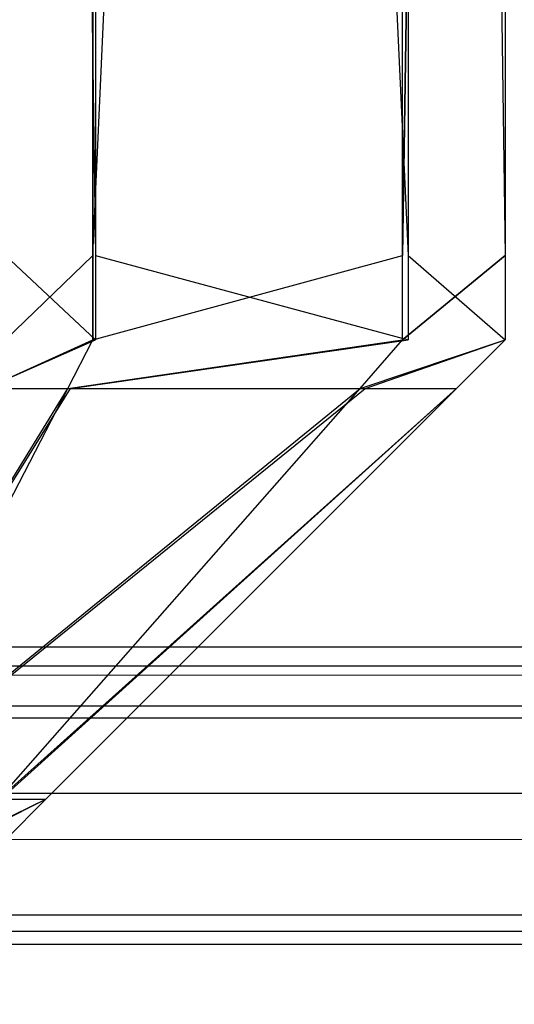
# Model space of a CAD drawing. Extents: x 0 to 1.6, y -0.5 to 0.
# Tile 110 of 182: x 1.185101 to 1.186091, y -0.498121 to -0.496151. Entities that reach past the tile are written whole.
import ezdxf

# ---------------------------------------------------------------- set-up
doc = ezdxf.new("R2010")
doc.units = 0
for name, color, linetype in [('L19_FRONT_FINION_1', 7, 'CONTINUOUS'), ('L34_KORPUS3_2', 7, 'CONTINUOUS'), ('L45_ABDECKPL_0___REPLACEMTFOREM', 7, 'CONTINUOUS'), ('L54_FRONT_FINION_1', 7, 'CONTINUOUS')]:
    doc.layers.add(name, color=color, linetype=linetype)

msp = doc.modelspace()

# ---------------------------------------------------------------- linework, layer by layer
at = {"layer": 'L19_FRONT_FINION_1', "color": 8}
for points, invisible_edges in [([(1.185253, -0.496623, 0.587068), (1.185073, -0.482964, 0.587248), (1.185073, -0.496623, 0.587248), (1.185253, -0.496623, 0.587068)], 13), ([(1.185073, -0.482964, 0.587248), (1.185253, -0.496623, 0.587068), (1.185253, -0.482964, 0.587068), (1.185073, -0.482964, 0.587248)], 14), ([(1.185248, -0.482964, 0.347497), (1.185073, -0.496623, 0.347323), (1.185073, -0.482964, 0.347323), (1.185248, -0.482964, 0.347497)], 13), ([(1.185073, -0.496623, 0.347323), (1.185248, -0.482964, 0.347497), (1.185248, -0.496623, 0.347497), (1.185073, -0.496623, 0.347323)], 14), ([(1.185868, -0.482964, 0.348117), (1.185248, -0.496623, 0.347497), (1.185248, -0.482964, 0.347497), (1.185868, -0.482964, 0.348117)], 13), ([(1.185248, -0.496623, 0.347497), (1.185868, -0.482964, 0.348117), (1.185868, -0.496623, 0.348117), (1.185248, -0.496623, 0.347497)], 14), ([(1.185879, -0.496623, 0.586443), (1.185253, -0.482964, 0.587068), (1.185253, -0.496623, 0.587068), (1.185879, -0.496623, 0.586443)], 13), ([(1.185253, -0.482964, 0.587068), (1.185879, -0.496623, 0.586443), (1.185879, -0.482964, 0.586443), (1.185253, -0.482964, 0.587068)], 14), ([(1.186073, -0.482964, 0.348322), (1.185868, -0.496623, 0.348117), (1.185868, -0.482964, 0.348117), (1.186073, -0.482964, 0.348322)], 13), ([(1.185868, -0.496623, 0.348117), (1.186073, -0.482964, 0.348322), (1.186073, -0.496623, 0.348322), (1.185868, -0.496623, 0.348117)], 14), ([(1.186073, -0.496623, 0.586249), (1.185879, -0.482964, 0.586443), (1.185879, -0.496623, 0.586443), (1.186073, -0.496623, 0.586249)], 13), ([(1.185879, -0.482964, 0.586443), (1.186073, -0.496623, 0.586249), (1.186073, -0.482964, 0.586249), (1.185879, -0.482964, 0.586443)], 14), ([(1.186073, -0.496623, 0.348322), (1.186073, -0.482964, 0.348833), (1.186073, -0.496623, 0.348833), (1.186073, -0.496623, 0.348322)], 13), ([(1.186073, -0.482964, 0.348833), (1.186073, -0.496623, 0.348322), (1.186073, -0.482964, 0.348322), (1.186073, -0.482964, 0.348833)], 14), ([(1.186073, -0.496623, 0.348833), (1.186073, -0.482964, 0.58578), (1.186073, -0.496623, 0.58578), (1.186073, -0.496623, 0.348833)], 13), ([(1.186073, -0.482964, 0.58578), (1.186073, -0.496623, 0.348833), (1.186073, -0.482964, 0.348833), (1.186073, -0.482964, 0.58578)], 14), ([(1.186073, -0.496623, 0.58578), (1.186073, -0.482964, 0.586249), (1.186073, -0.496623, 0.586249), (1.186073, -0.496623, 0.58578)], 13), ([(1.186073, -0.482964, 0.586249), (1.186073, -0.496623, 0.58578), (1.186073, -0.482964, 0.58578), (1.186073, -0.482964, 0.586249)], 14), ([(1.185253, -0.496792, 0.587068), (1.185073, -0.496623, 0.587248), (1.185073, -0.496792, 0.587248), (1.185253, -0.496792, 0.587068)], 13), ([(1.185073, -0.496623, 0.587248), (1.185253, -0.496792, 0.587068), (1.185253, -0.496623, 0.587068), (1.185073, -0.496623, 0.587248)], 14), ([(1.185248, -0.496623, 0.347497), (1.185073, -0.496792, 0.347323), (1.185073, -0.496623, 0.347323), (1.185248, -0.496623, 0.347497)], 13), ([(1.185073, -0.496792, 0.347323), (1.185248, -0.496623, 0.347497), (1.185248, -0.496792, 0.347497), (1.185073, -0.496792, 0.347323)], 14), ([(1.185868, -0.496623, 0.348117), (1.185248, -0.496792, 0.347497), (1.185248, -0.496623, 0.347497), (1.185868, -0.496623, 0.348117)], 13), ([(1.185248, -0.496792, 0.347497), (1.185868, -0.496623, 0.348117), (1.185868, -0.496792, 0.348117), (1.185248, -0.496792, 0.347497)], 14), ([(1.185879, -0.496792, 0.586443), (1.185253, -0.496623, 0.587068), (1.185253, -0.496792, 0.587068), (1.185879, -0.496792, 0.586443)], 13), ([(1.185253, -0.496623, 0.587068), (1.185879, -0.496792, 0.586443), (1.185879, -0.496623, 0.586443), (1.185253, -0.496623, 0.587068)], 14), ([(1.186073, -0.496623, 0.348322), (1.185868, -0.496792, 0.348117), (1.185868, -0.496623, 0.348117), (1.186073, -0.496623, 0.348322)], 13), ([(1.185868, -0.496792, 0.348117), (1.186073, -0.496623, 0.348322), (1.186073, -0.496792, 0.348322), (1.185868, -0.496792, 0.348117)], 14), ([(1.186073, -0.496792, 0.586249), (1.185879, -0.496623, 0.586443), (1.185879, -0.496792, 0.586443), (1.186073, -0.496792, 0.586249)], 13), ([(1.185879, -0.496623, 0.586443), (1.186073, -0.496792, 0.586249), (1.186073, -0.496623, 0.586249), (1.185879, -0.496623, 0.586443)], 14), ([(1.186073, -0.496792, 0.58578), (1.186073, -0.496623, 0.586249), (1.186073, -0.496792, 0.586249), (1.186073, -0.496792, 0.58578)], 13), ([(1.186073, -0.496623, 0.586249), (1.186073, -0.496792, 0.58578), (1.186073, -0.496623, 0.58578), (1.186073, -0.496623, 0.586249)], 14), ([(1.186073, -0.496792, 0.348833), (1.186073, -0.496623, 0.58578), (1.186073, -0.496792, 0.58578), (1.186073, -0.496792, 0.348833)], 13), ([(1.186073, -0.496623, 0.58578), (1.186073, -0.496792, 0.348833), (1.186073, -0.496623, 0.348833), (1.186073, -0.496623, 0.58578)], 14), ([(1.186073, -0.496792, 0.348322), (1.186073, -0.496623, 0.348833), (1.186073, -0.496792, 0.348833), (1.186073, -0.496792, 0.348322)], 13), ([(1.186073, -0.496623, 0.348833), (1.186073, -0.496792, 0.348322), (1.186073, -0.496623, 0.348322), (1.186073, -0.496623, 0.348833)], 14), ([(1.185253, -0.496792, 0.587068), (1.185033, -0.496889, 0.587151), (1.185203, -0.496889, 0.586981), (1.185253, -0.496792, 0.587068)], 13), ([(1.185033, -0.496889, 0.587151), (1.185253, -0.496792, 0.587068), (1.185073, -0.496792, 0.587248), (1.185033, -0.496889, 0.587151)], 14), ([(1.185248, -0.496792, 0.347497), (1.185033, -0.496889, 0.34742), (1.185073, -0.496792, 0.347323), (1.185248, -0.496792, 0.347497)], 13), ([(1.185033, -0.496889, 0.34742), (1.185248, -0.496792, 0.347497), (1.185198, -0.496889, 0.347584), (1.185033, -0.496889, 0.34742)], 14), ([(1.185868, -0.496792, 0.348117), (1.185198, -0.496889, 0.347584), (1.185248, -0.496792, 0.347497), (1.185868, -0.496792, 0.348117)], 13), ([(1.185198, -0.496889, 0.347584), (1.185868, -0.496792, 0.348117), (1.185783, -0.496889, 0.348169), (1.185198, -0.496889, 0.347584)], 14), ([(1.185879, -0.496792, 0.586443), (1.185203, -0.496889, 0.586981), (1.185793, -0.496889, 0.586392), (1.185879, -0.496792, 0.586443)], 13), ([(1.185203, -0.496889, 0.586981), (1.185879, -0.496792, 0.586443), (1.185253, -0.496792, 0.587068), (1.185203, -0.496889, 0.586981)], 14), ([(1.186073, -0.496792, 0.348322), (1.185783, -0.496889, 0.348169), (1.185868, -0.496792, 0.348117), (1.186073, -0.496792, 0.348322)], 13), ([(1.185783, -0.496889, 0.348169), (1.186073, -0.496792, 0.348322), (1.185976, -0.496889, 0.348362), (1.185783, -0.496889, 0.348169)], 14), ([(1.186073, -0.496792, 0.586249), (1.185793, -0.496889, 0.586392), (1.185976, -0.496889, 0.586208), (1.186073, -0.496792, 0.586249)], 13), ([(1.185793, -0.496889, 0.586392), (1.186073, -0.496792, 0.586249), (1.185879, -0.496792, 0.586443), (1.185793, -0.496889, 0.586392)], 14), ([(1.186073, -0.496792, 0.58578), (1.185976, -0.496889, 0.586208), (1.185976, -0.496889, 0.58574), (1.186073, -0.496792, 0.58578)], 13), ([(1.185976, -0.496889, 0.586208), (1.186073, -0.496792, 0.58578), (1.186073, -0.496792, 0.586249), (1.185976, -0.496889, 0.586208)], 14), ([(1.186073, -0.496792, 0.58578), (1.185976, -0.496889, 0.348873), (1.186073, -0.496792, 0.348833), (1.186073, -0.496792, 0.58578)], 13), ([(1.185976, -0.496889, 0.348873), (1.186073, -0.496792, 0.58578), (1.185976, -0.496889, 0.58574), (1.185976, -0.496889, 0.348873)], 14), ([(1.186073, -0.496792, 0.348833), (1.185976, -0.496889, 0.348362), (1.186073, -0.496792, 0.348322), (1.186073, -0.496792, 0.348833)], 13), ([(1.185976, -0.496889, 0.348362), (1.186073, -0.496792, 0.348833), (1.185976, -0.496889, 0.348873), (1.185976, -0.496889, 0.348362)], 14), ([(1.185198, -0.496889, 0.347584), (1.184693, -0.497711, 0.348241), (1.185033, -0.496889, 0.34742), (1.185198, -0.496889, 0.347584)], 13), ([(1.184693, -0.497711, 0.348241), (1.185198, -0.496889, 0.347584), (1.184773, -0.497711, 0.348322), (1.184693, -0.497711, 0.348241)], 14), ([(1.185203, -0.496889, 0.586981), (1.184693, -0.497711, 0.586329), (1.184776, -0.497711, 0.586246), (1.185203, -0.496889, 0.586981)], 13), ([(1.184693, -0.497711, 0.586329), (1.185203, -0.496889, 0.586981), (1.185033, -0.496889, 0.587151), (1.184693, -0.497711, 0.586329)], 14), ([(1.185783, -0.496889, 0.348169), (1.184773, -0.497711, 0.348322), (1.185198, -0.496889, 0.347584), (1.185783, -0.496889, 0.348169)], 13), ([(1.184773, -0.497711, 0.348322), (1.185783, -0.496889, 0.348169), (1.185059, -0.497711, 0.348608), (1.184773, -0.497711, 0.348322)], 14), ([(1.185793, -0.496889, 0.586392), (1.184776, -0.497711, 0.586246), (1.185064, -0.497711, 0.585958), (1.185793, -0.496889, 0.586392)], 13), ([(1.184776, -0.497711, 0.586246), (1.185793, -0.496889, 0.586392), (1.185203, -0.496889, 0.586981), (1.184776, -0.497711, 0.586246)], 14), ([(1.185976, -0.496889, 0.348362), (1.185059, -0.497711, 0.348608), (1.185783, -0.496889, 0.348169), (1.185976, -0.496889, 0.348362)], 13), ([(1.185059, -0.497711, 0.348608), (1.185976, -0.496889, 0.348362), (1.185154, -0.497711, 0.348703), (1.185059, -0.497711, 0.348608)], 14), ([(1.185976, -0.496889, 0.586208), (1.185064, -0.497711, 0.585958), (1.185154, -0.497711, 0.585868), (1.185976, -0.496889, 0.586208)], 13), ([(1.185064, -0.497711, 0.585958), (1.185976, -0.496889, 0.586208), (1.185793, -0.496889, 0.586392), (1.185064, -0.497711, 0.585958)], 14), ([(1.185154, -0.497711, 0.348703), (1.185976, -0.496889, 0.348873), (1.185154, -0.497711, 0.349213), (1.185154, -0.497711, 0.348703)], 13), ([(1.185976, -0.496889, 0.348873), (1.185154, -0.497711, 0.348703), (1.185976, -0.496889, 0.348362), (1.185976, -0.496889, 0.348873)], 14), ([(1.185154, -0.497711, 0.349213), (1.185976, -0.496889, 0.58574), (1.185154, -0.497711, 0.585401), (1.185154, -0.497711, 0.349213)], 13), ([(1.185976, -0.496889, 0.58574), (1.185154, -0.497711, 0.349213), (1.185976, -0.496889, 0.348873), (1.185976, -0.496889, 0.58574)], 14), ([(1.185154, -0.497711, 0.585401), (1.185976, -0.496889, 0.586208), (1.185154, -0.497711, 0.585868), (1.185154, -0.497711, 0.585401)], 13), ([(1.185976, -0.496889, 0.586208), (1.185154, -0.497711, 0.585401), (1.185976, -0.496889, 0.58574), (1.185976, -0.496889, 0.586208)], 14), ([(1.185154, -0.497711, 0.348703), (1.184988, -0.497792, 0.348651), (1.185059, -0.497711, 0.348608), (1.185154, -0.497711, 0.348703)], 13), ([(1.184988, -0.497792, 0.348651), (1.185154, -0.497711, 0.348703), (1.185073, -0.497792, 0.348736), (1.184988, -0.497792, 0.348651)], 14), ([(1.185154, -0.497711, 0.585868), (1.184993, -0.497792, 0.585915), (1.185073, -0.497792, 0.585835), (1.185154, -0.497711, 0.585868)], 13), ([(1.184993, -0.497792, 0.585915), (1.185154, -0.497711, 0.585868), (1.185064, -0.497711, 0.585958), (1.184993, -0.497792, 0.585915)], 14), ([(1.185154, -0.497711, 0.585401), (1.185073, -0.497792, 0.585835), (1.185073, -0.497792, 0.585367), (1.185154, -0.497711, 0.585401)], 13), ([(1.185073, -0.497792, 0.585835), (1.185154, -0.497711, 0.585401), (1.185154, -0.497711, 0.585868), (1.185073, -0.497792, 0.585835)], 14), ([(1.185154, -0.497711, 0.585401), (1.185073, -0.497792, 0.349246), (1.185154, -0.497711, 0.349213), (1.185154, -0.497711, 0.585401)], 13), ([(1.185073, -0.497792, 0.349246), (1.185154, -0.497711, 0.585401), (1.185073, -0.497792, 0.585367), (1.185073, -0.497792, 0.349246)], 14), ([(1.185154, -0.497711, 0.349213), (1.185073, -0.497792, 0.348736), (1.185154, -0.497711, 0.348703), (1.185154, -0.497711, 0.349213)], 13), ([(1.185073, -0.497792, 0.348736), (1.185154, -0.497711, 0.349213), (1.185073, -0.497792, 0.349246), (1.185073, -0.497792, 0.348736)], 14)]:
    msp.add_3dface(points, dxfattribs=dict(at, invisible_edges=invisible_edges))
at = {"layer": 'L34_KORPUS3_2', "color": 8}
for points, invisible_edges in [([(1.597088, -0.000595), (0.9, -0.497407), (0.9, -0.000595), (1.597088, -0.000595)], 13), ([(0.9, -0.497407), (1.597088, -0.000595), (1.597091, -0.497407), (0.9, -0.497407)], 10), ([(0.9, -0.497405, 0.00769), (1.597088, -0.000597, 0.00769), (0.9, -0.000597, 0.00769), (0.9, -0.497405, 0.00769)], 13), ([(1.597088, -0.000597, 0.00769), (0.9, -0.497405, 0.00769), (1.597091, -0.497405, 0.00769), (1.597088, -0.000597, 0.00769)], 10), ([(1.597091, -0.497501, 0.00769), (0.9, -0.497405, 0.00769), (0.9, -0.497501, 0.00769), (1.597091, -0.497501, 0.00769)], 13), ([(0.9, -0.497405, 0.00769), (1.597091, -0.497501, 0.00769), (1.597091, -0.497405, 0.00769), (0.9, -0.497405, 0.00769)], 14), ([(1.597091, -0.497407), (0.9, -0.497501), (0.9, -0.497407), (1.597091, -0.497407)], 13), ([(0.9, -0.497501), (1.597091, -0.497407), (1.597091, -0.497501), (0.9, -0.497501)], 14), ([(1.597091, -0.497501), (0.9, -0.497581, 0.00008), (0.9, -0.497501), (1.597091, -0.497501)], 13), ([(0.9, -0.497581, 0.00008), (1.597091, -0.497501), (1.597124, -0.497581, 0.00008), (0.9, -0.497581, 0.00008)], 14), ([(1.597114, -0.497558, 0.007633), (0.9, -0.497501, 0.00769), (0.9, -0.497558, 0.007633), (1.597114, -0.497558, 0.007633)], 13), ([(0.9, -0.497501, 0.00769), (1.597114, -0.497558, 0.007633), (1.597091, -0.497501, 0.00769), (0.9, -0.497501, 0.00769)], 14), ([(1.597257, -0.497902, 0.007289), (0.9, -0.497558, 0.007633), (0.9, -0.497902, 0.007289), (1.597257, -0.497902, 0.007289)], 13), ([(0.9, -0.497558, 0.007633), (1.597257, -0.497902, 0.007289), (1.597114, -0.497558, 0.007633), (0.9, -0.497558, 0.007633)], 14), ([(1.597124, -0.497581, 0.00008), (0.9, -0.497937, 0.000436), (0.9, -0.497581, 0.00008), (1.597124, -0.497581, 0.00008)], 13), ([(0.9, -0.497937, 0.000436), (1.597124, -0.497581, 0.00008), (1.597272, -0.497937, 0.000436), (0.9, -0.497937, 0.000436)], 14), ([(1.597298, -0.498001, 0.00719), (0.9, -0.497902, 0.007289), (0.9, -0.498001, 0.00719), (1.597298, -0.498001, 0.00719)], 13), ([(0.9, -0.497902, 0.007289), (1.597298, -0.498001, 0.00719), (1.597257, -0.497902, 0.007289), (0.9, -0.497902, 0.007289)], 14), ([(1.597272, -0.497937, 0.000436), (0.9, -0.498001, 0.0005), (0.9, -0.497937, 0.000436), (1.597272, -0.497937, 0.000436)], 13), ([(0.9, -0.498001, 0.0005), (1.597272, -0.497937, 0.000436), (1.597298, -0.498001, 0.0005), (0.9, -0.498001, 0.0005)], 14), ([(1.597298, -0.498001, 0.000565), (0.9, -0.498001, 0.0005), (1.597298, -0.498001, 0.0005), (1.597298, -0.498001, 0.000565)], 13), ([(0.9, -0.498001, 0.0005), (1.597298, -0.498001, 0.000565), (0.9, -0.498001, 0.000565), (0.9, -0.498001, 0.0005)], 14), ([(1.597298, -0.498001, 0.007018), (0.9, -0.498001, 0.000565), (1.597298, -0.498001, 0.000565), (1.597298, -0.498001, 0.007018)], 13), ([(0.9, -0.498001, 0.000565), (1.597298, -0.498001, 0.007018), (0.9, -0.498001, 0.007018), (0.9, -0.498001, 0.000565)], 14), ([(1.597298, -0.498001, 0.00719), (0.9, -0.498001, 0.007018), (1.597298, -0.498001, 0.007018), (1.597298, -0.498001, 0.00719)], 13), ([(0.9, -0.498001, 0.007018), (1.597298, -0.498001, 0.00719), (0.9, -0.498001, 0.00719), (0.9, -0.498001, 0.007018)], 14)]:
    msp.add_3dface(points, dxfattribs=dict(at, invisible_edges=invisible_edges))
at = {"layer": 'L45_ABDECKPL_0___REPLACEMTFOREM', "color": 39}
for points, invisible_edges in [([(1.128221, -0.501185, 0.602705), (1.598384, -0.002372, 0.602705), (1.124135, -0.002372, 0.602705), (1.128221, -0.501185, 0.602705)], 13), ([(1.598384, -0.002369, 0.590716), (1.128221, -0.501188, 0.590716), (1.128221, -0.002369, 0.590716), (1.598384, -0.002369, 0.590716)], 13), ([(1.128221, -0.501188, 0.590716), (1.598384, -0.002369, 0.590716), (1.598335, -0.501188, 0.590716), (1.128221, -0.501188, 0.590716)], 10), ([(1.598384, -0.002372, 0.602705), (1.128221, -0.501185, 0.602705), (1.598335, -0.501185, 0.602705), (1.598384, -0.002372, 0.602705)], 10)]:
    msp.add_3dface(points, dxfattribs=dict(at, invisible_edges=invisible_edges))
at = {"layer": 'L54_FRONT_FINION_1', "color": 8}
for points, invisible_edges in [([(1.185073, -0.496623, 0.01023), (1.185248, -0.482964, 0.010404), (1.185248, -0.496623, 0.010404), (1.185073, -0.496623, 0.01023)], 13), ([(1.185248, -0.482964, 0.010404), (1.185073, -0.496623, 0.01023), (1.185073, -0.482964, 0.01023), (1.185248, -0.482964, 0.010404)], 14), ([(1.185253, -0.496623, 0.344117), (1.185073, -0.482964, 0.344297), (1.185073, -0.496623, 0.344297), (1.185253, -0.496623, 0.344117)], 13), ([(1.185073, -0.482964, 0.344297), (1.185253, -0.496623, 0.344117), (1.185253, -0.482964, 0.344117), (1.185073, -0.482964, 0.344297)], 14), ([(1.185868, -0.482964, 0.011024), (1.185248, -0.496623, 0.010404), (1.185248, -0.482964, 0.010404), (1.185868, -0.482964, 0.011024)], 13), ([(1.185248, -0.496623, 0.010404), (1.185868, -0.482964, 0.011024), (1.185868, -0.496623, 0.011024), (1.185248, -0.496623, 0.010404)], 14), ([(1.185879, -0.496623, 0.343492), (1.185253, -0.482964, 0.344117), (1.185253, -0.496623, 0.344117), (1.185879, -0.496623, 0.343492)], 13), ([(1.185253, -0.482964, 0.344117), (1.185879, -0.496623, 0.343492), (1.185879, -0.482964, 0.343492), (1.185253, -0.482964, 0.344117)], 14), ([(1.185868, -0.496623, 0.011024), (1.186073, -0.482964, 0.01123), (1.186073, -0.496623, 0.01123), (1.185868, -0.496623, 0.011024)], 13), ([(1.186073, -0.482964, 0.01123), (1.185868, -0.496623, 0.011024), (1.185868, -0.482964, 0.011024), (1.186073, -0.482964, 0.01123)], 14), ([(1.186073, -0.496623, 0.343297), (1.185879, -0.482964, 0.343492), (1.185879, -0.496623, 0.343492), (1.186073, -0.496623, 0.343297)], 13), ([(1.185879, -0.482964, 0.343492), (1.186073, -0.496623, 0.343297), (1.186073, -0.482964, 0.343297), (1.185879, -0.482964, 0.343492)], 14), ([(1.186073, -0.496623, 0.342828), (1.186073, -0.482964, 0.343297), (1.186073, -0.496623, 0.343297), (1.186073, -0.496623, 0.342828)], 13), ([(1.186073, -0.482964, 0.343297), (1.186073, -0.496623, 0.342828), (1.186073, -0.482964, 0.342828), (1.186073, -0.482964, 0.343297)], 14), ([(1.186073, -0.496623, 0.011741), (1.186073, -0.482964, 0.342828), (1.186073, -0.496623, 0.342828), (1.186073, -0.496623, 0.011741)], 13), ([(1.186073, -0.482964, 0.342828), (1.186073, -0.496623, 0.011741), (1.186073, -0.482964, 0.011741), (1.186073, -0.482964, 0.342828)], 14), ([(1.186073, -0.496623, 0.01123), (1.186073, -0.482964, 0.011741), (1.186073, -0.496623, 0.011741), (1.186073, -0.496623, 0.01123)], 13), ([(1.186073, -0.482964, 0.011741), (1.186073, -0.496623, 0.01123), (1.186073, -0.482964, 0.01123), (1.186073, -0.482964, 0.011741)], 14), ([(1.185073, -0.496792, 0.01023), (1.185248, -0.496623, 0.010404), (1.185248, -0.496792, 0.010404), (1.185073, -0.496792, 0.01023)], 13), ([(1.185248, -0.496623, 0.010404), (1.185073, -0.496792, 0.01023), (1.185073, -0.496623, 0.01023), (1.185248, -0.496623, 0.010404)], 14), ([(1.185253, -0.496792, 0.344117), (1.185073, -0.496623, 0.344297), (1.185073, -0.496792, 0.344297), (1.185253, -0.496792, 0.344117)], 13), ([(1.185073, -0.496623, 0.344297), (1.185253, -0.496792, 0.344117), (1.185253, -0.496623, 0.344117), (1.185073, -0.496623, 0.344297)], 14), ([(1.185868, -0.496623, 0.011024), (1.185248, -0.496792, 0.010404), (1.185248, -0.496623, 0.010404), (1.185868, -0.496623, 0.011024)], 13), ([(1.185248, -0.496792, 0.010404), (1.185868, -0.496623, 0.011024), (1.185868, -0.496792, 0.011024), (1.185248, -0.496792, 0.010404)], 14), ([(1.185879, -0.496792, 0.343492), (1.185253, -0.496623, 0.344117), (1.185253, -0.496792, 0.344117), (1.185879, -0.496792, 0.343492)], 13), ([(1.185253, -0.496623, 0.344117), (1.185879, -0.496792, 0.343492), (1.185879, -0.496623, 0.343492), (1.185253, -0.496623, 0.344117)], 14), ([(1.185868, -0.496792, 0.011024), (1.186073, -0.496623, 0.01123), (1.186073, -0.496792, 0.01123), (1.185868, -0.496792, 0.011024)], 13), ([(1.186073, -0.496623, 0.01123), (1.185868, -0.496792, 0.011024), (1.185868, -0.496623, 0.011024), (1.186073, -0.496623, 0.01123)], 14), ([(1.186073, -0.496792, 0.343297), (1.185879, -0.496623, 0.343492), (1.185879, -0.496792, 0.343492), (1.186073, -0.496792, 0.343297)], 13), ([(1.185879, -0.496623, 0.343492), (1.186073, -0.496792, 0.343297), (1.186073, -0.496623, 0.343297), (1.185879, -0.496623, 0.343492)], 14), ([(1.186073, -0.496792, 0.01123), (1.186073, -0.496623, 0.011741), (1.186073, -0.496792, 0.011741), (1.186073, -0.496792, 0.01123)], 13), ([(1.186073, -0.496623, 0.011741), (1.186073, -0.496792, 0.01123), (1.186073, -0.496623, 0.01123), (1.186073, -0.496623, 0.011741)], 14), ([(1.186073, -0.496792, 0.011741), (1.186073, -0.496623, 0.342828), (1.186073, -0.496792, 0.342828), (1.186073, -0.496792, 0.011741)], 13), ([(1.186073, -0.496623, 0.342828), (1.186073, -0.496792, 0.011741), (1.186073, -0.496623, 0.011741), (1.186073, -0.496623, 0.342828)], 14), ([(1.186073, -0.496792, 0.342828), (1.186073, -0.496623, 0.343297), (1.186073, -0.496792, 0.343297), (1.186073, -0.496792, 0.342828)], 13), ([(1.186073, -0.496623, 0.343297), (1.186073, -0.496792, 0.342828), (1.186073, -0.496623, 0.342828), (1.186073, -0.496623, 0.343297)], 14), ([(1.185248, -0.496792, 0.010404), (1.185033, -0.496889, 0.010327), (1.185073, -0.496792, 0.01023), (1.185248, -0.496792, 0.010404)], 13), ([(1.185033, -0.496889, 0.010327), (1.185248, -0.496792, 0.010404), (1.185198, -0.496889, 0.010491), (1.185033, -0.496889, 0.010327)], 14), ([(1.185253, -0.496792, 0.344117), (1.185033, -0.496889, 0.3442), (1.185203, -0.496889, 0.34403), (1.185253, -0.496792, 0.344117)], 13), ([(1.185033, -0.496889, 0.3442), (1.185253, -0.496792, 0.344117), (1.185073, -0.496792, 0.344297), (1.185033, -0.496889, 0.3442)], 14), ([(1.185868, -0.496792, 0.011024), (1.185198, -0.496889, 0.010491), (1.185248, -0.496792, 0.010404), (1.185868, -0.496792, 0.011024)], 13), ([(1.185198, -0.496889, 0.010491), (1.185868, -0.496792, 0.011024), (1.185783, -0.496889, 0.011076), (1.185198, -0.496889, 0.010491)], 14), ([(1.185879, -0.496792, 0.343492), (1.185203, -0.496889, 0.34403), (1.185793, -0.496889, 0.34344), (1.185879, -0.496792, 0.343492)], 13), ([(1.185203, -0.496889, 0.34403), (1.185879, -0.496792, 0.343492), (1.185253, -0.496792, 0.344117), (1.185203, -0.496889, 0.34403)], 14), ([(1.186073, -0.496792, 0.01123), (1.185783, -0.496889, 0.011076), (1.185868, -0.496792, 0.011024), (1.186073, -0.496792, 0.01123)], 13), ([(1.185783, -0.496889, 0.011076), (1.186073, -0.496792, 0.01123), (1.185976, -0.496889, 0.01127), (1.185783, -0.496889, 0.011076)], 14), ([(1.186073, -0.496792, 0.343297), (1.185793, -0.496889, 0.34344), (1.185976, -0.496889, 0.343257), (1.186073, -0.496792, 0.343297)], 13), ([(1.185793, -0.496889, 0.34344), (1.186073, -0.496792, 0.343297), (1.185879, -0.496792, 0.343492), (1.185793, -0.496889, 0.34344)], 14), ([(1.186073, -0.496792, 0.011741), (1.185976, -0.496889, 0.01127), (1.186073, -0.496792, 0.01123), (1.186073, -0.496792, 0.011741)], 13), ([(1.185976, -0.496889, 0.01127), (1.186073, -0.496792, 0.011741), (1.185976, -0.496889, 0.011782), (1.185976, -0.496889, 0.01127)], 14), ([(1.186073, -0.496792, 0.342828), (1.185976, -0.496889, 0.011782), (1.186073, -0.496792, 0.011741), (1.186073, -0.496792, 0.342828)], 13), ([(1.185976, -0.496889, 0.011782), (1.186073, -0.496792, 0.342828), (1.185976, -0.496889, 0.342788), (1.185976, -0.496889, 0.011782)], 14), ([(1.186073, -0.496792, 0.342828), (1.185976, -0.496889, 0.343257), (1.185976, -0.496889, 0.342788), (1.186073, -0.496792, 0.342828)], 13), ([(1.185976, -0.496889, 0.343257), (1.186073, -0.496792, 0.342828), (1.186073, -0.496792, 0.343297), (1.185976, -0.496889, 0.343257)], 14), ([(1.185203, -0.496889, 0.34403), (1.184693, -0.497711, 0.343378), (1.184776, -0.497711, 0.343295), (1.185203, -0.496889, 0.34403)], 13), ([(1.184693, -0.497711, 0.343378), (1.185203, -0.496889, 0.34403), (1.185033, -0.496889, 0.3442), (1.184693, -0.497711, 0.343378)], 14), ([(1.185198, -0.496889, 0.010491), (1.184693, -0.497711, 0.011149), (1.185033, -0.496889, 0.010327), (1.185198, -0.496889, 0.010491)], 13), ([(1.184693, -0.497711, 0.011149), (1.185198, -0.496889, 0.010491), (1.184773, -0.497711, 0.011229), (1.184693, -0.497711, 0.011149)], 14), ([(1.185783, -0.496889, 0.011076), (1.184773, -0.497711, 0.011229), (1.185198, -0.496889, 0.010491), (1.185783, -0.496889, 0.011076)], 13), ([(1.184773, -0.497711, 0.011229), (1.185783, -0.496889, 0.011076), (1.185059, -0.497711, 0.011516), (1.184773, -0.497711, 0.011229)], 14), ([(1.185793, -0.496889, 0.34344), (1.184776, -0.497711, 0.343295), (1.185064, -0.497711, 0.343006), (1.185793, -0.496889, 0.34344)], 13), ([(1.184776, -0.497711, 0.343295), (1.185793, -0.496889, 0.34344), (1.185203, -0.496889, 0.34403), (1.184776, -0.497711, 0.343295)], 14), ([(1.185976, -0.496889, 0.01127), (1.185059, -0.497711, 0.011516), (1.185783, -0.496889, 0.011076), (1.185976, -0.496889, 0.01127)], 13), ([(1.185059, -0.497711, 0.011516), (1.185976, -0.496889, 0.01127), (1.185154, -0.497711, 0.011611), (1.185059, -0.497711, 0.011516)], 14), ([(1.185976, -0.496889, 0.343257), (1.185064, -0.497711, 0.343006), (1.185154, -0.497711, 0.342916), (1.185976, -0.496889, 0.343257)], 13), ([(1.185064, -0.497711, 0.343006), (1.185976, -0.496889, 0.343257), (1.185793, -0.496889, 0.34344), (1.185064, -0.497711, 0.343006)], 14), ([(1.185154, -0.497711, 0.342448), (1.185976, -0.496889, 0.343257), (1.185154, -0.497711, 0.342916), (1.185154, -0.497711, 0.342448)], 13), ([(1.185976, -0.496889, 0.343257), (1.185154, -0.497711, 0.342448), (1.185976, -0.496889, 0.342788), (1.185976, -0.496889, 0.343257)], 14), ([(1.185154, -0.497711, 0.012121), (1.185976, -0.496889, 0.342788), (1.185154, -0.497711, 0.342448), (1.185154, -0.497711, 0.012121)], 13), ([(1.185976, -0.496889, 0.342788), (1.185154, -0.497711, 0.012121), (1.185976, -0.496889, 0.011782), (1.185976, -0.496889, 0.342788)], 14), ([(1.185154, -0.497711, 0.011611), (1.185976, -0.496889, 0.011782), (1.185154, -0.497711, 0.012121), (1.185154, -0.497711, 0.011611)], 13), ([(1.185976, -0.496889, 0.011782), (1.185154, -0.497711, 0.011611), (1.185976, -0.496889, 0.01127), (1.185976, -0.496889, 0.011782)], 14), ([(1.185154, -0.497711, 0.011611), (1.184988, -0.497792, 0.011559), (1.185059, -0.497711, 0.011516), (1.185154, -0.497711, 0.011611)], 13), ([(1.184988, -0.497792, 0.011559), (1.185154, -0.497711, 0.011611), (1.185073, -0.497792, 0.011644), (1.184988, -0.497792, 0.011559)], 14), ([(1.185154, -0.497711, 0.342916), (1.184993, -0.497792, 0.342963), (1.185073, -0.497792, 0.342883), (1.185154, -0.497711, 0.342916)], 13), ([(1.184993, -0.497792, 0.342963), (1.185154, -0.497711, 0.342916), (1.185064, -0.497711, 0.343006), (1.184993, -0.497792, 0.342963)], 14), ([(1.185154, -0.497711, 0.012121), (1.185073, -0.497792, 0.011644), (1.185154, -0.497711, 0.011611), (1.185154, -0.497711, 0.012121)], 13), ([(1.185073, -0.497792, 0.011644), (1.185154, -0.497711, 0.012121), (1.185073, -0.497792, 0.012154), (1.185073, -0.497792, 0.011644)], 14), ([(1.185154, -0.497711, 0.342448), (1.185073, -0.497792, 0.012154), (1.185154, -0.497711, 0.012121), (1.185154, -0.497711, 0.342448)], 13), ([(1.185073, -0.497792, 0.012154), (1.185154, -0.497711, 0.342448), (1.185073, -0.497792, 0.342415), (1.185073, -0.497792, 0.012154)], 14), ([(1.185154, -0.497711, 0.342448), (1.185073, -0.497792, 0.342883), (1.185073, -0.497792, 0.342415), (1.185154, -0.497711, 0.342448)], 13), ([(1.185073, -0.497792, 0.342883), (1.185154, -0.497711, 0.342448), (1.185154, -0.497711, 0.342916), (1.185073, -0.497792, 0.342883)], 14)]:
    msp.add_3dface(points, dxfattribs=dict(at, invisible_edges=invisible_edges))

doc.saveas('drawing.dxf')
